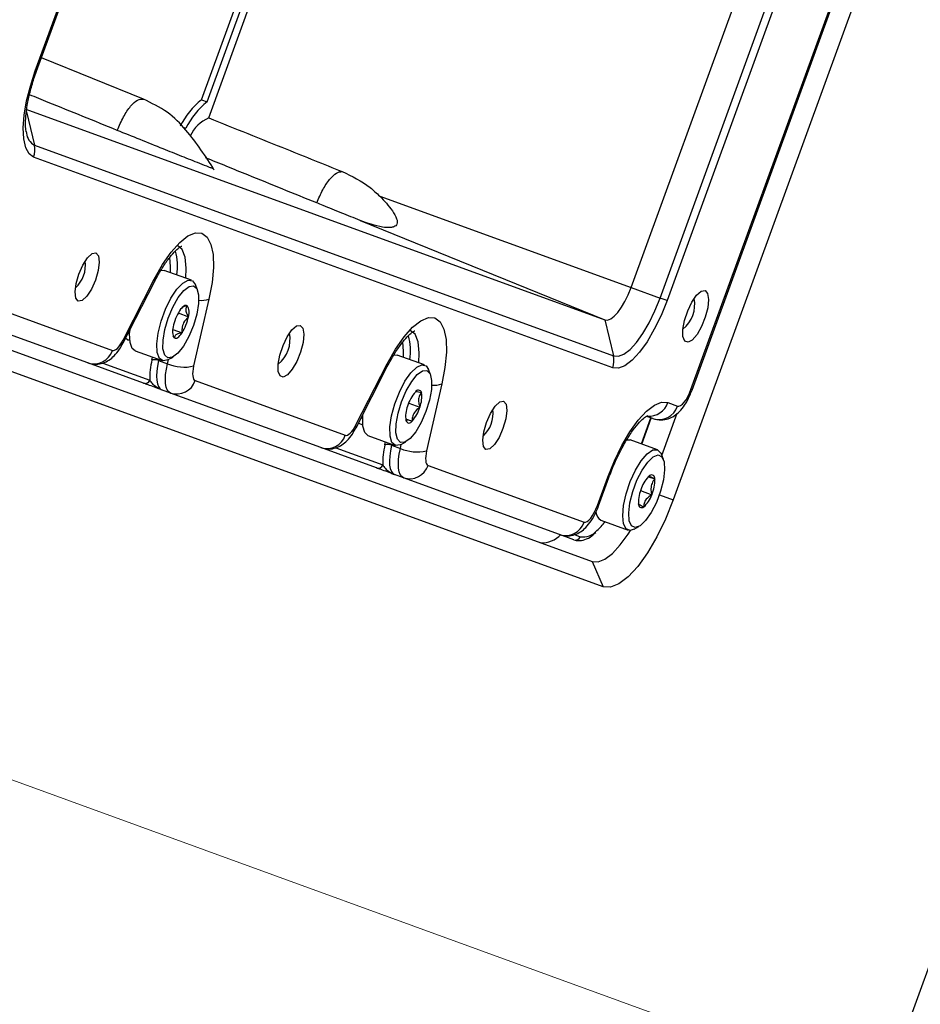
# Model space of a CAD drawing. Header units: inches. Extents: x 0.2 to 16.8, y 0.1 to 10.9.
# Tile 60 of 76: x 10.281 to 10.532, y 8.413 to 8.689. Entities that reach past the tile are written whole.
import ezdxf

# ---------------------------------------------------------------- set-up
doc = ezdxf.new("R2010")
doc.units = ezdxf.units.IN
doc.header["$MEASUREMENT"] = 0
doc.linetypes.add('CENTERX2', pattern=[0.7999999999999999, 0.5, -0.1, 0.1, -0.1])
doc.styles.add('SLDTEXTSTYLE0', font='TXT', dxfattribs={"width": 0.75})
doc.dimstyles.new('SLDDIMSTYLE22', dxfattribs={"dimtxt": 0.1181102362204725, "dimasz": 0.0984251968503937, "dimexe": 0, "dimexo": 0.0625, "dimgap": 0.02952755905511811, "dimtad": 0, "dimtih": 1, "dimtoh": 1, "dimdec": 0, "dimlfac": 355.6, "dimrnd": 1e-09, "dimzin": 12, "dimdsep": 46, "dimtxsty": 'SLDTEXTSTYLE0', "dimsah": 1, "dimcen": 0.09, "dimadec": 0, "dimazin": 3, "dimtfac": 1, "dimtdec": 0, "dimtofl": 0, "dimtmove": 0, "dimatfit": 3, "dimfxl": 0, "dimfrac": 2, "dimtolj": 1, "dimtzin": 12, "dimarcsym": 0})

# ---------------------------------------------------------------- blocks, each defined once
blk = doc.blocks.new('_D_22')
at = {"color": 7, "linetype": 'Continuous', "lineweight": 0}
for p, q in [((10.29636754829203, 9.53516817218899), (11.52850990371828, 9.08670503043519)), ((11.47301624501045, 9.106903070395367), (11.16537006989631, 8.261652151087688)), ((11.10069818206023, 8.23766100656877), (11.06471146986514, 8.23766100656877)), ((11.06471146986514, 8.23766100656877), (11.06471146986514, 8.050161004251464)), ((11.40614437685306, 8.23766100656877), (11.44213108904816, 8.23766100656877)), ((11.44213108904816, 8.23766100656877), (11.44213108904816, 8.050161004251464)), ((11.06471146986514, 8.050161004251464), (11.10069818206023, 8.050161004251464)), ((11.44213108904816, 8.050161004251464), (11.40614437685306, 8.050161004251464)), ((10.78799875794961, 7.224832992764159), (11.07966152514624, 8.026169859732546)), ((9.611350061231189, 7.653098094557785), (10.84349241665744, 7.204634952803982))]:
    blk.add_line(p, q, dxfattribs=at)
at = {"color": 7, "linetype": 'Continuous', "lineweight": 18}
for points in [[(11.47301624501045, 9.106903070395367), (11.42085495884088, 9.021146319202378), (11.45785073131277, 9.007680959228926)], [(10.78799875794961, 7.224832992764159), (10.84016004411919, 7.310589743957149), (10.8031642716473, 7.324055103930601)]]:
    blk.add_solid(points, dxfattribs=at)
at = {"color": 7, "linetype": 'Continuous', "lineweight": 18, "char_height": 0.1181102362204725, "attachment_point": 1, "style": 'SLDTEXTSTYLE0'}
for s, insert in [('712', (10.76691373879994, 8.202413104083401)), ('28.0', (11.10069818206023, 8.202413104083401))]:
    blk.add_mtext(s, dxfattribs=dict(at, insert=insert))

msp = doc.modelspace()

# ---------------------------------------------------------------- linework, layer by layer
at = {"color": 7, "linetype": 'Continuous', "lineweight": 25}
for p, q in [((10.14722806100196, 7.359576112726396), (10.895546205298, 9.415563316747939)), ((10.28493939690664, 8.674209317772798), (10.35130438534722, 8.856545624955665)), ((10.28525812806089, 8.674093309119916), (10.35162311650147, 8.856429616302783)), ((10.33337380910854, 8.661033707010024), (10.39687641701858, 8.835505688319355)), ((10.56508645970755, 8.83439960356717), (10.46313444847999, 8.554288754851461)), ((10.33137873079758, 8.666121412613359), (10.39207778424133, 8.832890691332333)), ((10.33296797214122, 8.66554297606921), (10.39366702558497, 8.832312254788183)), ((10.46809303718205, 8.585102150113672), (10.54888519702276, 8.807076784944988)), ((10.46841176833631, 8.584986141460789), (10.54920392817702, 8.806960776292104)), ((10.45136274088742, 8.613636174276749), (10.517727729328, 8.795972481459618)), ((10.45947847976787, 8.610682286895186), (10.52584346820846, 8.793018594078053)), ((10.52777843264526, 8.792314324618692), (10.46141344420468, 8.609978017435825)), ((10.3151651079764, 8.666278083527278), (10.28663601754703, 8.677879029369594)), ((10.28525812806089, 8.674093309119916), (10.28493939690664, 8.674209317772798)), ((10.33137873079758, 8.666121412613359), (10.33296797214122, 8.66554297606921)), ((10.2822870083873, 8.663474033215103), (10.44406847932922, 8.604590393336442)), ((10.28245886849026, 8.662749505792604), (10.28467311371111, 8.65341469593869)), ((10.32614367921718, 8.658459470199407), (10.32700363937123, 8.658146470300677)), ((10.28237180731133, 8.657296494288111), (10.28246744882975, 8.6567866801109)), ((10.28467311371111, 8.65341469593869), (10.44645458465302, 8.594531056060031)), ((10.44624939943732, 8.591172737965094), (10.2844679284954, 8.650056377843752)), ((10.3811391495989, 8.639195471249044), (10.45136274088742, 8.613636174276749)), ((10.3756635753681, 8.632406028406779), (10.44406847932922, 8.604590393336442)), ((10.32857866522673, 8.615681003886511), (10.32097389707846, 8.61844891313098)), ((10.30943430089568, 8.59890536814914), (10.31816277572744, 8.615965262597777)), ((10.30947492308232, 8.598151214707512), (10.31820339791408, 8.615211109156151)), ((10.33024691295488, 8.612981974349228), (10.32969636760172, 8.614401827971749)), ((10.26290456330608, 8.61190263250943), (10.30646999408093, 8.596046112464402)), ((10.45136274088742, 8.613636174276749), (10.45947847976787, 8.610682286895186)), ((10.33345019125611, 8.610401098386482), (10.32917070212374, 8.59172190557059)), ((10.46141344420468, 8.609978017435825), (10.45947847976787, 8.610682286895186)), ((10.24528036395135, 8.608143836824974), (10.44050269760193, 8.53708871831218)), ((10.2995799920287, 8.592568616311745), (10.25601456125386, 8.608425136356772)), ((10.32487555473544, 8.606528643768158), (10.32770517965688, 8.605498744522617)), ((10.44406847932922, 8.604590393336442), (10.44645458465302, 8.594531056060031)), ((10.44354545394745, 8.529995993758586), (10.24832312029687, 8.60105111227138)), ((10.32334231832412, 8.601920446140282), (10.32591761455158, 8.600983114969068)), ((10.32378979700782, 8.599539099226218), (10.32345995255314, 8.60010370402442)), ((10.31279849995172, 8.59598719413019), (10.32040326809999, 8.593219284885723)), ((10.29665830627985, 8.593632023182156), (10.2966590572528, 8.593631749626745)), ((10.31519086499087, 8.586886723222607), (10.2995799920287, 8.592568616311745)), ((10.30379735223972, 8.59252993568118), (10.31691336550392, 8.58775609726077)), ((10.31753388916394, 8.593398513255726), (10.31771684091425, 8.594197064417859)), ((10.3194393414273, 8.5935701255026), (10.31936461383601, 8.593243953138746)), ((10.31936461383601, 8.593243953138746), (10.32184780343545, 8.592340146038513)), ((10.32184780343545, 8.592340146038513), (10.3221130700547, 8.593497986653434)), ((10.32208171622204, 8.593480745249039), (10.32341612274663, 8.594214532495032)), ((10.37450841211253, 8.575220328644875), (10.38323688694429, 8.592280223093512)), ((10.39365277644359, 8.591995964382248), (10.38604800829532, 8.594763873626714)), ((10.37454903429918, 8.574466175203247), (10.38327750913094, 8.591526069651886)), ((10.39532102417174, 8.589296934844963), (10.39477047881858, 8.590716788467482)), ((10.3296035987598, 8.587626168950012), (10.37154410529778, 8.572361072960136)), ((10.39852430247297, 8.586716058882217), (10.39424481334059, 8.568036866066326)), ((10.32271359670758, 8.584148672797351), (10.32023040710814, 8.585052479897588)), ((10.36465410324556, 8.56888357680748), (10.32271359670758, 8.584148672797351)), ((10.46841176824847, 8.584986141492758), (10.46809303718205, 8.585102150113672)), ((10.38924788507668, 8.581363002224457), (10.39236517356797, 8.580228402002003)), ((10.46165037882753, 8.581461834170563), (10.46436180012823, 8.580474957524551)), ((10.45997692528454, 8.566690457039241), (10.46427746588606, 8.578506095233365)), ((10.37639626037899, 8.57807659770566), (10.37644945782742, 8.578057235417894)), ((10.38838704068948, 8.57696564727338), (10.39019805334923, 8.57630649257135)), ((10.45426535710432, 8.569934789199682), (10.45691033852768, 8.577201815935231)), ((10.45434503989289, 8.569905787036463), (10.45699002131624, 8.57717281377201)), ((10.45747179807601, 8.576997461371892), (10.45576583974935, 8.577618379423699)), ((10.37787261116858, 8.572302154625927), (10.38547737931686, 8.569534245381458)), ((10.3826080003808, 8.569713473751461), (10.38279095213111, 8.570512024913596)), ((10.3871558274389, 8.569795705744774), (10.38849023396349, 8.570529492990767)), ((10.45013041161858, 8.571099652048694), (10.45112211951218, 8.57107883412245)), ((10.45872688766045, 8.568310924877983), (10.45112211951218, 8.57107883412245)), ((10.36173241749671, 8.569946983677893), (10.36173316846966, 8.569946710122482)), ((10.38026497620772, 8.56320168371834), (10.36465410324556, 8.56888357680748)), ((10.36887146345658, 8.568844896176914), (10.38198747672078, 8.564071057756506)), ((10.38451345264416, 8.569885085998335), (10.38443872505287, 8.56955891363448)), ((10.38443872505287, 8.56955891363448), (10.38692191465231, 8.568655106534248)), ((10.38692191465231, 8.568655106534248), (10.38718718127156, 8.569812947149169)), ((10.4603951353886, 8.565611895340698), (10.45984459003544, 8.567031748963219)), ((10.39467770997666, 8.563941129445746), (10.4382431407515, 8.548084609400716)), ((10.38778770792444, 8.560463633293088), (10.385304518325, 8.56136744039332)), ((10.43135313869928, 8.544607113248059), (10.38778770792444, 8.560463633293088)), ((10.44197437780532, 8.552711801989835), (10.44485981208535, 8.560639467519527)), ((10.44229310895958, 8.552595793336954), (10.4451785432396, 8.560523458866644)), ((10.4451785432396, 8.560523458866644), (10.44485981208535, 8.560639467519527)), ((10.45620561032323, 8.560773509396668), (10.45798613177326, 8.560125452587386)), ((10.45402999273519, 8.556880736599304), (10.45715052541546, 8.55574495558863)), ((10.4592667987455, 8.555696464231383), (10.46313444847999, 8.554288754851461)), ((10.44229310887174, 8.552595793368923), (10.44197437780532, 8.552711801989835)), ((10.44294672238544, 8.548617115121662), (10.45055149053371, 8.545849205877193)), ((10.42843145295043, 8.545670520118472), (10.42843220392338, 8.545670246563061)), ((10.45222993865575, 8.546110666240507), (10.45356434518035, 8.546844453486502)), ((10.43542483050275, 8.54312513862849), (10.43135313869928, 8.544607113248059)), ((10.4355704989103, 8.544568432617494), (10.43714733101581, 8.543994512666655)), ((10.44050269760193, 8.53708871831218), (10.44354545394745, 8.529995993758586))]:
    msp.add_line(p, q, dxfattribs=at)
at = {"color": 7, "linetype": 'CENTERX2', "lineweight": 18}
msp.add_line((10.73265790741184, 8.310673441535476), (7.888671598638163, 9.345799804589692), dxfattribs=at)
at = {"color": 7, "linetype": 'Continuous', "lineweight": 25, "flags": 128}
for points in [[(10.2844679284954, 8.650056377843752), (10.28318495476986, 8.650990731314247), (10.28225171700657, 8.652714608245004), (10.2817040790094, 8.655161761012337), (10.28156308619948, 8.658238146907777), (10.28183415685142, 8.66182554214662), (10.28250687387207, 8.665786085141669), (10.28355538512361, 8.669967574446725), (10.28493939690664, 8.674209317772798)], [(10.31816277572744, 8.615965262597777), (10.32046700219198, 8.620054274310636), (10.32286951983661, 8.62352328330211), (10.32527105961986, 8.626228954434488), (10.32757239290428, 8.62805949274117), (10.32967843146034, 8.628939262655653), (10.33150215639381, 8.628831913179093), (10.33296821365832, 8.627741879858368), (10.33401602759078, 8.625714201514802), (10.33460230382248, 8.622832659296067), (10.33470281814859, 8.619216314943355), (10.33431341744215, 8.615014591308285), (10.33345019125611, 8.610401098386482)], [(10.32699428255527, 8.61625767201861), (10.32711618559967, 8.619062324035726), (10.32679426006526, 8.62210813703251), (10.32594272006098, 8.624247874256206), (10.32461951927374, 8.625351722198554)], [(10.30185749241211, 8.623311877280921), (10.3025527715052, 8.622477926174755), (10.30276881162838, 8.620745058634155), (10.30247272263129, 8.61837708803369), (10.30170958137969, 8.615734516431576), (10.30059556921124, 8.613219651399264), (10.29930028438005, 8.611215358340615), (10.29802092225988, 8.610026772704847), (10.29695225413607, 8.60983484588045), (10.29625697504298, 8.610668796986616), (10.2960409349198, 8.612401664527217), (10.29633702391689, 8.614769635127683), (10.29710016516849, 8.617412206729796), (10.29821417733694, 8.619927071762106), (10.29950946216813, 8.621931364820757), (10.3007888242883, 8.623119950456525), (10.30185749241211, 8.623311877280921)], [(10.32268738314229, 8.617825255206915), (10.32273163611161, 8.619546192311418), (10.32249903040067, 8.622056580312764)], [(10.31999288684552, 8.61847249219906), (10.32004695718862, 8.618485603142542), (10.32097389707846, 8.61844891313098)], [(10.31816277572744, 8.615965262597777), (10.31827037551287, 8.615526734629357), (10.31820339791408, 8.615211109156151)], [(10.32208171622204, 8.593480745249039), (10.32205616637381, 8.593466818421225), (10.32067485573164, 8.593150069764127), (10.31963262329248, 8.593837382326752), (10.31902207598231, 8.595467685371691), (10.31889746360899, 8.597896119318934), (10.31926985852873, 8.600906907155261), (10.32010617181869, 8.60423252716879), (10.32133209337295, 8.607577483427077), (10.32283869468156, 8.610644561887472), (10.32449210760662, 8.61316123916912), (10.32614541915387, 8.614903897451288), (10.32765172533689, 8.615717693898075), (10.32887718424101, 8.615530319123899), (10.32969636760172, 8.614401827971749)], [(10.32632630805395, 8.597293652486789), (10.3247520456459, 8.595284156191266), (10.32325857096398, 8.594133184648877), (10.32199207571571, 8.593953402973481), (10.32107653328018, 8.59476240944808), (10.32060156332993, 8.596481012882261), (10.32061365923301, 8.598940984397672), (10.32111163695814, 8.601901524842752), (10.32204675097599, 8.605072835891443), (10.32332746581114, 8.608144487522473), (10.32482841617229, 8.610815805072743), (10.32640267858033, 8.612825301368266), (10.32789615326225, 8.613976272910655), (10.32916264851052, 8.61415605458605), (10.33007819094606, 8.613347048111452), (10.33055316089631, 8.61162844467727), (10.33054106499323, 8.60916847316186), (10.33004308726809, 8.60620793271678), (10.32910797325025, 8.603036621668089), (10.32782725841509, 8.599964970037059), (10.32632630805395, 8.597293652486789)], [(10.44406847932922, 8.604590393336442), (10.4448301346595, 8.604537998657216), (10.4457070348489, 8.604884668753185), (10.44666548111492, 8.605617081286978), (10.44766864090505, 8.606707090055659), (10.44867796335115, 8.608112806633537), (10.44965466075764, 8.609780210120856), (10.45056119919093, 8.611645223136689), (10.45136274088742, 8.613636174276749)], [(10.4720259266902, 8.61278056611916), (10.47273920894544, 8.611969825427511), (10.47300190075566, 8.610295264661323), (10.47277852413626, 8.60798304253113), (10.47209924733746, 8.60534543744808), (10.47105581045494, 8.602738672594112), (10.46978913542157, 8.600514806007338), (10.4684702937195, 8.598974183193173), (10.46727740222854, 8.598324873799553), (10.46637156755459, 8.598654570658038), (10.46587512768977, 8.599918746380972), (10.46585512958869, 8.601946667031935), (10.46631427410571, 8.604464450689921), (10.46719055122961, 8.607132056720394), (10.46836561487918, 8.609589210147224), (10.4696807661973, 8.61150405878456), (10.47095838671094, 8.61261799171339), (10.4720259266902, 8.61278056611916)], [(10.32736492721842, 8.608570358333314), (10.32716364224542, 8.608654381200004), (10.32693521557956, 8.608659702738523), (10.32668355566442, 8.608586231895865), (10.32641296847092, 8.60843522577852), (10.32612808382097, 8.608209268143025), (10.3258337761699, 8.607912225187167), (10.32553508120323, 8.60754917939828), (10.32523710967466, 8.607126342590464)], [(10.46141344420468, 8.609978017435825), (10.45974711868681, 8.605839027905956), (10.45786251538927, 8.601961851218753), (10.45583205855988, 8.598495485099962), (10.45373377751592, 8.595573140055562), (10.45164830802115, 8.593307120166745), (10.44965579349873, 8.591784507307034), (10.44783280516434, 8.591063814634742), (10.44624939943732, 8.591172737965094)], [(10.44645458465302, 8.594531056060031), (10.44781451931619, 8.59443750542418), (10.44938022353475, 8.595056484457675), (10.45109152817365, 8.596364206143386), (10.45288266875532, 8.598310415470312), (10.45468481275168, 8.600820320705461), (10.45642870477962, 8.603797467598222), (10.45804732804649, 8.607127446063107), (10.45947847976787, 8.610682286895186)], [(10.38323688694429, 8.592280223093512), (10.38554111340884, 8.596369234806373), (10.38794363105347, 8.599838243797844), (10.39034517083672, 8.602543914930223), (10.39264650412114, 8.604374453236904), (10.3947525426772, 8.605254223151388), (10.39657626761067, 8.605146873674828), (10.39804232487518, 8.604056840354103), (10.39909013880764, 8.602029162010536), (10.39967641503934, 8.599147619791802), (10.39977692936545, 8.59553127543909), (10.39938752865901, 8.59132955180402), (10.39852430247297, 8.586716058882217)], [(10.31080078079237, 8.600742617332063), (10.31112903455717, 8.600877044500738), (10.31130993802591, 8.60097714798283)], [(10.31279849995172, 8.59598719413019), (10.31202785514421, 8.596605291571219), (10.31141730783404, 8.59823559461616), (10.31129269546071, 8.600664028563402), (10.31139253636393, 8.601899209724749)], [(10.32378979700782, 8.599539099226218), (10.32399108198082, 8.599455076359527), (10.32421950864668, 8.599449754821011), (10.32447116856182, 8.599523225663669), (10.32474175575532, 8.599674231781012), (10.32502664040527, 8.599900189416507), (10.32532094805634, 8.600197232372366), (10.325619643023, 8.600560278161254), (10.32591761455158, 8.600983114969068)], [(10.35896777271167, 8.603055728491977), (10.35968105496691, 8.60224498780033), (10.35994374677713, 8.60057042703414), (10.35972037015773, 8.598258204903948), (10.35904109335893, 8.595620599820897), (10.35799765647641, 8.593013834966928), (10.35673098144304, 8.590789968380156), (10.35541213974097, 8.58924934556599), (10.35421924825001, 8.588600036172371), (10.35331341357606, 8.588929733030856), (10.35281697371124, 8.59019390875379), (10.35279697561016, 8.592221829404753), (10.35325612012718, 8.594739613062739), (10.35413239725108, 8.597407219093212), (10.35530746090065, 8.599864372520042), (10.35662261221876, 8.601779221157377), (10.35790023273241, 8.602893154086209), (10.35896777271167, 8.603055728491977)], [(10.39206839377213, 8.592572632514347), (10.39219029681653, 8.59537728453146), (10.39186837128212, 8.598423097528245), (10.39101683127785, 8.60056283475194), (10.3896936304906, 8.601666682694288)], [(10.30646999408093, 8.596046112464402), (10.30676736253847, 8.596007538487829), (10.30710258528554, 8.596092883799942), (10.30746785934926, 8.596300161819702), (10.30785468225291, 8.596624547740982), (10.30825404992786, 8.59705849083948), (10.3086566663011, 8.597591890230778), (10.30905315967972, 8.598212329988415), (10.30943430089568, 8.59890536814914)], [(10.30943430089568, 8.59890536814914), (10.30954190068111, 8.59846684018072), (10.3094746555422, 8.598150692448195)], [(10.31132672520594, 8.598897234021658), (10.31078834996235, 8.598963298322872), (10.31015204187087, 8.599474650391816)], [(10.38776149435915, 8.59414021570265), (10.38780574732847, 8.595861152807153), (10.38757314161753, 8.598371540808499)], [(10.31936461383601, 8.593243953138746), (10.31905760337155, 8.591692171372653), (10.31886744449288, 8.590231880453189), (10.31879856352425, 8.58889707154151), (10.31885256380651, 8.587718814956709), (10.31902818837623, 8.586724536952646), (10.31932134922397, 8.585937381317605), (10.31972522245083, 8.58537567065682), (10.32023040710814, 8.585052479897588)], [(10.32271359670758, 8.584148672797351), (10.32220841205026, 8.584471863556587), (10.32180453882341, 8.58503357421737), (10.32151137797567, 8.585820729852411), (10.32133575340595, 8.586815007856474), (10.32128175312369, 8.587993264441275), (10.32135063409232, 8.589328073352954), (10.32154079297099, 8.59078836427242), (10.32184780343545, 8.592340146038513)], [(10.38327750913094, 8.591526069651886), (10.38334448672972, 8.591841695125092), (10.38323688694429, 8.592280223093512)], [(10.38509218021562, 8.594793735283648), (10.38534812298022, 8.594839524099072), (10.38604800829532, 8.594763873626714)], [(10.32917070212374, 8.59172190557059), (10.3290171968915, 8.590946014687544), (10.32892211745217, 8.590215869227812), (10.32888767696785, 8.589548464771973), (10.32891467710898, 8.588959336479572), (10.32900248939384, 8.588462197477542), (10.32914906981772, 8.588068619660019), (10.32935100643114, 8.587787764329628), (10.3296035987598, 8.587626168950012)], [(10.3871558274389, 8.569795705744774), (10.38688141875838, 8.569659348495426), (10.38554878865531, 8.56951041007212), (10.38457302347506, 8.570361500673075), (10.38404082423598, 8.572136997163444), (10.38399947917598, 8.574679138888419), (10.38445266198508, 8.577762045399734), (10.38536010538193, 8.581111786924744), (10.38664117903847, 8.584430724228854), (10.38818205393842, 8.587423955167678), (10.3898458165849, 8.589825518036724), (10.39148463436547, 8.59142202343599), (10.39295289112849, 8.592071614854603), (10.39412012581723, 8.591716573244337), (10.39477047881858, 8.590716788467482)], [(10.38965342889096, 8.571425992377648), (10.38817824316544, 8.570379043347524), (10.38694515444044, 8.570310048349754), (10.38607486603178, 8.571225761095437), (10.38565256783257, 8.573036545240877), (10.38571959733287, 8.575565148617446), (10.38626939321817, 8.578564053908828), (10.38724813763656, 8.5817397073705), (10.38856002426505, 8.584781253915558), (10.3900766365, 8.587390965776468), (10.391649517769, 8.589313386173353), (10.39312470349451, 8.590360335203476), (10.39435779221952, 8.590429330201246), (10.39522808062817, 8.589513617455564), (10.39565037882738, 8.587702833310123), (10.39558334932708, 8.585174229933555), (10.39503355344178, 8.582175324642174), (10.3940548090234, 8.578999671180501), (10.3927429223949, 8.575958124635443), (10.39122631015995, 8.573348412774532), (10.38965342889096, 8.571425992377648)], [(10.46436180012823, 8.580474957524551), (10.46475141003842, 8.580448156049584), (10.46519997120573, 8.580625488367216), (10.46569024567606, 8.58100013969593), (10.46620339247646, 8.58155771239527), (10.46671969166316, 8.582276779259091), (10.46721930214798, 8.583129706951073), (10.46768302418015, 8.584083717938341), (10.46809303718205, 8.585102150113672)], [(10.41573718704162, 8.581863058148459), (10.41643246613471, 8.581029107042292), (10.41664850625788, 8.57929623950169), (10.41635241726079, 8.576928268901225), (10.41558927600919, 8.574285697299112), (10.41447526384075, 8.5717708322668), (10.41317997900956, 8.569766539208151), (10.41190061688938, 8.568577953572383), (10.41083194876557, 8.568386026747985), (10.41013666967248, 8.569219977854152), (10.40992062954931, 8.570952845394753), (10.4102167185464, 8.573320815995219), (10.410979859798, 8.575963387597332), (10.41209387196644, 8.578478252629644), (10.41338915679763, 8.580482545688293), (10.41466851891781, 8.581671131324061), (10.41573718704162, 8.581863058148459)], [(10.44485981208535, 8.560639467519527), (10.44670487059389, 8.565222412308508), (10.44879161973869, 8.569515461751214), (10.45103986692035, 8.573353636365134), (10.45336321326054, 8.576589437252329), (10.45567237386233, 8.579098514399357), (10.4578786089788, 8.580784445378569), (10.45989713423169, 8.581582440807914), (10.46165037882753, 8.581461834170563)], [(10.3764008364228, 8.575212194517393), (10.37538770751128, 8.575593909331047), (10.37522615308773, 8.57578961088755)], [(10.37587489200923, 8.577057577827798), (10.37620314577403, 8.577192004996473), (10.37638404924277, 8.577292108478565)], [(10.37787261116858, 8.572302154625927), (10.37696825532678, 8.573129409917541), (10.3764360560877, 8.57490490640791), (10.3763947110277, 8.577447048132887), (10.37645783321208, 8.57813509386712)], [(10.37154410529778, 8.572361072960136), (10.37184147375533, 8.572322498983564), (10.3721766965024, 8.572407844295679), (10.37254197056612, 8.572615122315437), (10.37292879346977, 8.572939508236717), (10.37332816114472, 8.573373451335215), (10.37373077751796, 8.573906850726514), (10.37412727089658, 8.57452729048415), (10.37450841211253, 8.575220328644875)], [(10.3745490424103, 8.574466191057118), (10.37461601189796, 8.574781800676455), (10.37450841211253, 8.575220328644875)], [(10.38443872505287, 8.56955891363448), (10.38413171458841, 8.568007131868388), (10.38394155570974, 8.566546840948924), (10.38387267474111, 8.565212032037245), (10.38392667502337, 8.564033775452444), (10.38410229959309, 8.563039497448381), (10.38439546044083, 8.562252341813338), (10.38479933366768, 8.561690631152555), (10.385304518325, 8.56136744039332)], [(10.38778770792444, 8.560463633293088), (10.38728252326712, 8.560786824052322), (10.38687865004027, 8.561348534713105), (10.38658548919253, 8.562135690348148), (10.38640986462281, 8.56312996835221), (10.38635586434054, 8.56430822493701), (10.38642474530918, 8.565643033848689), (10.38661490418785, 8.567103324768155), (10.38692191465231, 8.568655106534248)], [(10.39424481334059, 8.568036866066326), (10.39409130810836, 8.56726097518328), (10.39399622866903, 8.566530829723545), (10.39396178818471, 8.565863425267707), (10.39398878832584, 8.565274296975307), (10.3940766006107, 8.564777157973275), (10.39422318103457, 8.564383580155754), (10.394425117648, 8.564102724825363), (10.39467770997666, 8.563941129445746)], [(10.45222993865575, 8.546110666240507), (10.45114097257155, 8.545764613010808), (10.45000394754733, 8.546203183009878), (10.44927878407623, 8.547608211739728), (10.44902991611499, 8.54985485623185), (10.44927945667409, 8.552743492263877), (10.45000523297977, 8.556017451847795), (10.45114275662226, 8.559385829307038), (10.45259095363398, 8.56254932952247), (10.45422114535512, 8.56522686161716), (10.4558884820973, 8.567180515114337), (10.45744481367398, 8.56823669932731), (10.45875185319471, 8.56830156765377), (10.45969346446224, 8.567369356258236), (10.45984459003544, 8.567031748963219)], [(10.45388629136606, 8.54704252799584), (10.45252898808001, 8.54653223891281), (10.45148458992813, 8.547015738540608), (10.45085532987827, 8.548445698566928), (10.45070280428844, 8.550682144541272), (10.45104194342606, 8.553506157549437), (10.45183954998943, 8.556641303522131), (10.45301754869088, 8.559780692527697), (10.4544606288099, 8.562617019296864), (10.45602753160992, 8.564872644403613), (10.45756487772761, 8.56632677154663), (10.45892218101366, 8.566837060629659), (10.45996657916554, 8.566353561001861), (10.4605958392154, 8.564923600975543), (10.46074836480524, 8.562687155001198), (10.46040922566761, 8.559863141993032), (10.45961161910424, 8.556727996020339), (10.4584336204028, 8.553588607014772), (10.45699054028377, 8.550752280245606), (10.45542363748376, 8.548496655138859), (10.45388629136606, 8.54704252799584)], [(10.46313444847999, 8.554288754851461), (10.46098188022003, 8.548941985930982), (10.4585473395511, 8.543933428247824), (10.45592438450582, 8.539455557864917), (10.45321381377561, 8.535680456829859), (10.45051979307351, 8.532753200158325), (10.4479458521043, 8.530786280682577), (10.44559090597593, 8.529855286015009), (10.44354545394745, 8.529995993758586)], [(10.4382431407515, 8.548084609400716), (10.43863275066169, 8.54805780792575), (10.439081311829, 8.548235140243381), (10.43957158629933, 8.548609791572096), (10.44008473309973, 8.549167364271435), (10.44060103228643, 8.549886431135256), (10.44110064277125, 8.550739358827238), (10.44156436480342, 8.551693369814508), (10.44197437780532, 8.552711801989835)], [(10.44050269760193, 8.53708871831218), (10.44215853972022, 8.53697481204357), (10.44406492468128, 8.537728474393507), (10.44614859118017, 8.53932074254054), (10.44832946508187, 8.541690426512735), (10.45052373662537, 8.544746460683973), (10.45116326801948, 8.545765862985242)]]:
    msp.add_lwpolyline(points, dxfattribs=at)
at = {"color": 7, "linetype": 'Continuous', "lineweight": 25}
for centre, radius, start, end in [((10.34481895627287, 8.649180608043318), 0.02162476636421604, 128.4272204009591, 153.8093371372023), ((10.34640819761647, 8.648602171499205), 0.0216247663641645, 128.4272204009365, 153.8093371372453), ((10.33696913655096, 8.65219285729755), 0.009543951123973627, 112.1302067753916, 156.5783979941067), ((10.28685717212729, 8.657250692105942), 0.00441417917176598, 186.0339952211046, 240.3445936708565), ((10.27895210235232, 8.652078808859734), 0.005874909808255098, 339.8640497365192, 13.14337192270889), ((10.30841758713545, 8.61947995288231), 0.01625965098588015, 351.8022177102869, 15.56865685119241), ((10.29052577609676, 8.619805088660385), 0.008413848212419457, 311.7260448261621, 8.273955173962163), ((10.33132948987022, 8.61621301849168), 0.006186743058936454, 263.2338497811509, 290.0464321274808), ((10.46025734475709, 8.60890249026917), 0.00890641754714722, 308.9653504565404, 11.03464954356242), ((10.33635066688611, 8.600115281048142), 0.01314024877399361, 147.7539489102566, 169.0526130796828), ((10.32455989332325, 8.606704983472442), 0.003368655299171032, 339.017837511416, 33.6242930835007), ((10.31480405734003, 8.607994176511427), 0.01314024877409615, 327.753948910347, 349.0526130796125), ((10.32659483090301, 8.601404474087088), 0.003368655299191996, 159.0178375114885, 213.6242930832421), ((10.34719919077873, 8.599177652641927), 0.008906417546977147, 308.9653504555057, 11.03464954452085), ((10.3734916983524, 8.595794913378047), 0.01625965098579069, 351.8022177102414, 15.56865685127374), ((10.30128288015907, 8.597759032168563), 0.00546262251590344, 251.8362067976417, 341.7254354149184), ((10.33819166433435, 8.588271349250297), 0.02128453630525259, 166.0611136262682, 181.3871407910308), ((10.31821911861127, 8.590595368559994), 0.002885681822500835, 66.61183841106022, 103.7365826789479), ((10.32642978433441, 8.602934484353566), 0.01154272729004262, 246.6118384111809, 283.7365826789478), ((10.44073357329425, 8.593195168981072), 0.005874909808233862, 339.8640497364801, 13.14337192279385), ((10.31561658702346, 8.588184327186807), 0.001365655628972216, 251.836206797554, 341.7254354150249), ((10.32441648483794, 8.589339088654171), 0.005462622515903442, 251.8362067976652, 341.7254354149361), ((10.39640360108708, 8.592527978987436), 0.006186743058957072, 263.2338497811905, 290.0464321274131), ((10.39879266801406, 8.577625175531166), 0.01026872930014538, 138.4743334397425, 163.6784282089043), ((10.39193709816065, 8.584063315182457), 0.0009105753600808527, 14.51908669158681, 156.0546472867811), ((10.38515013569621, 8.583090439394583), 0.007761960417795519, 338.3629259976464, 8.902267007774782), ((10.45637450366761, 8.58327424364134), 0.005578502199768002, 265.1936392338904, 341.040981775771), ((10.39615281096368, 8.577648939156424), 0.007761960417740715, 158.3629259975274, 188.9022670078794), ((10.38251027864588, 8.583114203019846), 0.01026872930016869, 318.4743334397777, 343.6784282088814), ((10.40440547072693, 8.578356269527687), 0.008413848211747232, 311.7260448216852, 8.273955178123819), ((10.45917468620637, 8.582187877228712), 0.005462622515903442, 251.8362067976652, 341.7254354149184), ((10.38936584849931, 8.576676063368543), 0.0009105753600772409, 194.5190866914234, 336.0546472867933), ((10.36635699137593, 8.574073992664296), 0.005462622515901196, 251.8362067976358, 341.7254354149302), ((10.40326577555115, 8.564586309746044), 0.02128453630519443, 166.0611136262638, 181.3871407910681), ((10.38329322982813, 8.566910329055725), 0.002885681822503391, 66.6118384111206, 103.7365826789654), ((10.39150389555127, 8.579249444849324), 0.01154272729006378, 246.6118384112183, 283.7365826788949), ((10.38069069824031, 8.564499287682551), 0.001365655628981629, 251.8362067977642, 341.7254354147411), ((10.3894905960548, 8.565654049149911), 0.005462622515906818, 251.8362067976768, 341.7254354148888), ((10.46182973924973, 8.555140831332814), 0.007928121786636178, 131.6469899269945, 161.7445831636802), ((10.45711464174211, 8.560354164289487), 0.0009010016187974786, 345.2950440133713, 127.8982978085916), ((10.44787202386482, 8.559784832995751), 0.01011984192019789, 336.4715983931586, 1.928859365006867), ((10.46357914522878, 8.553584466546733), 0.01011984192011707, 156.4715983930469, 181.9288593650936), ((10.4496214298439, 8.55822846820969), 0.007928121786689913, 311.6469899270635, 341.744583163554), ((10.44441906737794, 8.55107367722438), 0.002864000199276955, 183.6457990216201, 239.0635581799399), ((10.45433652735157, 8.553015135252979), 0.0009010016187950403, 165.2950440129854, 307.8982978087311), ((10.42873928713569, 8.560255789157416), 0.01958123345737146, 311.9951623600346, 321.9181019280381), ((10.43305602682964, 8.549797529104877), 0.00546262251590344, 251.8362067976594, 341.7254354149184), ((10.43797427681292, 8.549023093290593), 0.005096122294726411, 260.6613426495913, 319.3455200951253), ((10.42663779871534, 8.549122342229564), 0.006796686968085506, 264.9759629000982, 318.635930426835), ((10.43585055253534, 8.544422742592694), 0.001365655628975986, 251.8362067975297, 341.7254354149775)]:
    msp.add_arc(centre, radius, start, end, dxfattribs=at)
for points, knots in [([(10.28243810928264, 8.65702925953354), (10.28241172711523, 8.657131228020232), (10.28230644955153, 8.657538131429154), (10.2821803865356, 8.6590662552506), (10.28225638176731, 8.661502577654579), (10.28265278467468, 8.664636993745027), (10.28341094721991, 8.668222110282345), (10.28433013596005, 8.671457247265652), (10.28502009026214, 8.67341713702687), (10.28525812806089, 8.674093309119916)], [0, 0, 0, 0, 0.05014964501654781, 0.2001212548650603, 0.3630512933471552, 0.5366000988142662, 0.7173878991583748, 0.9024973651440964, 1, 1, 1, 1]), ([(10.30782958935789, 8.657572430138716), (10.30140712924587, 8.660180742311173), (10.29323124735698, 8.66350116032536), (10.28506236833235, 8.666819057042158), (10.28331044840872, 8.667530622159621)], [0, 0, 0, 0, 0.7855372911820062, 1, 1, 1, 1]), ([(10.33494684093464, 8.646476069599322), (10.33249281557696, 8.650291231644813), (10.32876725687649, 8.656083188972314), (10.32194411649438, 8.663021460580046), (10.31742425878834, 8.665189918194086), (10.3151194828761, 8.666295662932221)], [0, 0, 0, 0, 0.4860823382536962, 0.73794196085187, 0.9999999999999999, 0.9999999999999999, 0.9999999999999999, 0.9999999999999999]), ([(10.33337380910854, 8.661033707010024), (10.34065227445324, 8.658121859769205), (10.35308232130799, 8.65314905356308), (10.36549886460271, 8.648142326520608), (10.37064484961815, 8.64606730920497)], [0, 0, 0, 0, 0.5855541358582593, 1, 1, 1, 1]), ([(10.33474320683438, 8.646795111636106), (10.33471702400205, 8.64680200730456), (10.33466421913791, 8.6468159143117), (10.33419398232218, 8.646993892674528), (10.33298399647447, 8.64746603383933), (10.3301211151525, 8.648601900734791), (10.32582329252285, 8.650318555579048), (10.32024399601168, 8.652555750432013), (10.31412889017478, 8.655016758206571), (10.30994821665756, 8.656712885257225), (10.30782950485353, 8.657572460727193)], [0, 0, 0, 0, 0.02708048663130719, 0.05461523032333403, 0.09236770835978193, 0.1878685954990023, 0.364808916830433, 0.5456512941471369, 0.7697418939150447, 1, 1, 1, 1]), ([(10.36356436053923, 8.637286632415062), (10.35714220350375, 8.639894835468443), (10.34678811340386, 8.644099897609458), (10.33644289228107, 8.648301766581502), (10.33251432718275, 8.649897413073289)], [0, 0, 0, 0, 0.620253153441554, 1, 1, 1, 1]), ([(10.37064494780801, 8.646067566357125), (10.37337629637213, 8.644753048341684), (10.37718653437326, 8.64291929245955), (10.38026692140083, 8.640017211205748), (10.3811391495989, 8.639195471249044)], [0, 0, 0, 0, 0.7168446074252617, 1, 1, 1, 1]), ([(10.3811391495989, 8.639195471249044), (10.38240410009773, 8.637860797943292), (10.38430271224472, 8.635857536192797), (10.38577587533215, 8.633363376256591), (10.38609405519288, 8.632087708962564), (10.3860273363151, 8.63139934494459), (10.38566724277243, 8.630897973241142), (10.38504879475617, 8.630543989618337), (10.38379990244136, 8.630318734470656), (10.38054501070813, 8.630605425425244), (10.37774074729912, 8.631639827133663), (10.3756635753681, 8.632406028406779)], [0, 0, 0, 0, 0.2603831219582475, 0.390818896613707, 0.4351788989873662, 0.4799533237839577, 0.5126536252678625, 0.5452904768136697, 0.5975858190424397, 0.7019240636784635, 1, 1, 1, 1]), ([(10.3756635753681, 8.632406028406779), (10.37394894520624, 8.633094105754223), (10.37047530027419, 8.63448807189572), (10.36640590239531, 8.636132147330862), (10.36415426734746, 8.637046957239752), (10.36356427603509, 8.637286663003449)], [0, 0, 0, 0, 0.4183852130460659, 0.8476006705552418, 1, 1, 1, 1]), ([(10.31820339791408, 8.615211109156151), (10.3185313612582, 8.615834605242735), (10.3194774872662, 8.617633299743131), (10.32109795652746, 8.620243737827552), (10.32293409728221, 8.62270065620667), (10.32450174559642, 8.624308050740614), (10.32549611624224, 8.625106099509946), (10.32599809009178, 8.62526456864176), (10.32586191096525, 8.625246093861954), (10.32585216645, 8.62524477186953)], [0, 0, 0, 0, 0.1050864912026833, 0.3031590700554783, 0.4970171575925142, 0.6835129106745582, 0.8397209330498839, 0.9885309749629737, 0.9999999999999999, 0.9999999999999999, 0.9999999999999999, 0.9999999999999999]), ([(10.32592153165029, 8.608120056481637), (10.32608062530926, 8.608211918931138), (10.32644445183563, 8.608421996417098), (10.32703347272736, 8.608516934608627), (10.32736492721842, 8.608570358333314)], [0, 0, 0, 0, 0.4372788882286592, 1, 1, 1, 1]), ([(10.32736492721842, 8.608570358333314), (10.32728273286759, 8.608455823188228), (10.32702264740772, 8.60809340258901), (10.32685317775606, 8.607315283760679), (10.32719917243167, 8.606320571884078), (10.32757195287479, 8.605715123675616), (10.32770517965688, 8.605498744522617)], [0, 0, 0, 0, 0.1560254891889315, 0.4937074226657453, 0.8190577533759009, 1, 1, 1, 1]), ([(10.32770517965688, 8.605498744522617), (10.32719416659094, 8.604945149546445), (10.32631977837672, 8.603997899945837), (10.32587727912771, 8.602319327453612), (10.32590522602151, 8.60139351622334), (10.32591761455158, 8.600983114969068)], [0, 0, 0, 0, 0.4391165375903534, 0.7513669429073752, 1, 1, 1, 1]), ([(10.32591761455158, 8.600983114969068), (10.325357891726, 8.600869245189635), (10.32440015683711, 8.600674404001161), (10.3238364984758, 8.600089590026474), (10.32380414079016, 8.599708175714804), (10.32378979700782, 8.599539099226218)], [0, 0, 0, 0, 0.4391165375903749, 0.7513669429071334, 1, 1, 1, 1]), ([(10.38327750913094, 8.591526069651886), (10.38360547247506, 8.59214956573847), (10.38455159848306, 8.593948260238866), (10.38617206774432, 8.596558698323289), (10.38800820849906, 8.599015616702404), (10.38957585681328, 8.600623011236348), (10.3905702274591, 8.601421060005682), (10.39107220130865, 8.601579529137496), (10.39093602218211, 8.601561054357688), (10.39092627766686, 8.601559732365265)], [0, 0, 0, 0, 0.1050864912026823, 0.303159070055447, 0.4970171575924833, 0.6835129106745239, 0.8397209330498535, 0.9885309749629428, 1, 1, 1, 1]), ([(10.2995799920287, 8.592568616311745), (10.30035146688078, 8.59238031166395), (10.30178427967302, 8.592030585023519), (10.30386307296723, 8.592454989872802), (10.30558552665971, 8.593311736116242), (10.30710958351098, 8.594607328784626), (10.30840123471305, 8.596208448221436), (10.30913814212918, 8.597541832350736), (10.30947492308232, 8.598151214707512)], [0, 0, 0, 0, 0.1822231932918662, 0.338431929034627, 0.4873547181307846, 0.6463638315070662, 0.8383814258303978, 0.9999999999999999, 0.9999999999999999, 0.9999999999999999, 0.9999999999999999]), ([(10.32023040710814, 8.585052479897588), (10.32022264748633, 8.585055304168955), (10.31888927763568, 8.585540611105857), (10.31678029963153, 8.586308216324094), (10.31558417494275, 8.58674357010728), (10.31519086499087, 8.586886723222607)], [0, 0, 0, 0, 0.003913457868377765, 0.672466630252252, 1, 1, 1, 1]), ([(10.32023040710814, 8.585052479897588), (10.32022427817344, 8.585054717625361), (10.31924254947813, 8.585413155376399), (10.31788405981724, 8.586328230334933), (10.3171400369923, 8.587422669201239), (10.31691336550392, 8.58775609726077)], [0, 0, 0, 0, 0.004349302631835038, 0.6966684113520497, 1, 1, 1, 1]), ([(10.391291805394, 8.584576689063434), (10.39149610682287, 8.584554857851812), (10.39186404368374, 8.584515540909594), (10.3925247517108, 8.584360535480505), (10.39281859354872, 8.584291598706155)], [0, 0, 0, 0, 0.5552621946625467, 1, 1, 1, 1]), ([(10.39281859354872, 8.584291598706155), (10.3926975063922, 8.58412847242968), (10.39231435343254, 8.583612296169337), (10.39191877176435, 8.58255168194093), (10.39203085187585, 8.581264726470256), (10.39227714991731, 8.580501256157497), (10.39236517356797, 8.580228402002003)], [0, 0, 0, 0, 0.1560254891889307, 0.4937074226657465, 0.8190577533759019, 1, 1, 1, 1]), ([(10.45747179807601, 8.576997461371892), (10.4582432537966, 8.576809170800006), (10.45967603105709, 8.576459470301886), (10.46175505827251, 8.57688370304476), (10.46347667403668, 8.577741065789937), (10.46500427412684, 8.579034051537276), (10.46645918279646, 8.58087183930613), (10.46762437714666, 8.582967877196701), (10.46820838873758, 8.584464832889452), (10.46841176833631, 8.584986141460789)], [0, 0, 0, 0, 0.1523164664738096, 0.2828880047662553, 0.4073693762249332, 0.5402816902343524, 0.7007850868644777, 0.8957996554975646, 1, 1, 1, 1]), ([(10.39236517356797, 8.580228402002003), (10.39179982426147, 8.579759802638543), (10.39083246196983, 8.578957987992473), (10.39025480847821, 8.577490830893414), (10.39021548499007, 8.57667024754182), (10.39019805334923, 8.57630649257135)], [0, 0, 0, 0, 0.4391165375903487, 0.7513669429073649, 1, 1, 1, 1]), ([(10.39019805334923, 8.57630649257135), (10.38969761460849, 8.57641957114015), (10.38884131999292, 8.576613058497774), (10.38842512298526, 8.57659274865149), (10.38846616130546, 8.57649230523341), (10.38848435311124, 8.576447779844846)], [0, 0, 0, 0, 0.4391165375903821, 0.7513669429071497, 1, 1, 1, 1]), ([(10.4451785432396, 8.560523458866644), (10.4454473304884, 8.561239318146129), (10.44623032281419, 8.563324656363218), (10.4477076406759, 8.566649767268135), (10.44959554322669, 8.570237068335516), (10.45151958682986, 8.573278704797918), (10.45334695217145, 8.575627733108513), (10.45481837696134, 8.577106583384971), (10.45583976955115, 8.577810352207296), (10.45594978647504, 8.577847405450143), (10.45600124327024, 8.577864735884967)], [0, 0, 0, 0, 0.07683538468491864, 0.2238257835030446, 0.3699923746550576, 0.5139973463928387, 0.654321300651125, 0.7889760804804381, 0.9013005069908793, 1, 1, 1, 1]), ([(10.36465410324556, 8.56888357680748), (10.36542557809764, 8.568695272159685), (10.36685839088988, 8.568345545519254), (10.36893718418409, 8.568769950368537), (10.37065963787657, 8.569626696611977), (10.37218369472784, 8.570922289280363), (10.37347534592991, 8.57252340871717), (10.37421225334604, 8.57385679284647), (10.37454903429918, 8.574466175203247)], [0, 0, 0, 0, 0.1822231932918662, 0.3384319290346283, 0.4873547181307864, 0.6463638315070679, 0.8383814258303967, 1, 1, 1, 1]), ([(10.385304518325, 8.56136744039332), (10.38529675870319, 8.56137026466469), (10.38396338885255, 8.561855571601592), (10.38185441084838, 8.562623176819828), (10.3806582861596, 8.563058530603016), (10.38026497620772, 8.56320168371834)], [0, 0, 0, 0, 0.003913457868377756, 0.6724666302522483, 1, 1, 1, 1]), ([(10.38198747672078, 8.564071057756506), (10.38221414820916, 8.563737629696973), (10.38295817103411, 8.562643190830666), (10.38431666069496, 8.561728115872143), (10.3852983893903, 8.561369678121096), (10.385304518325, 8.56136744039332)], [0, 0, 0, 0, 0.3033315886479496, 0.9956506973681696, 1, 1, 1, 1]), ([(10.45656119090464, 8.56106514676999), (10.45651007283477, 8.56102347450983), (10.45642260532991, 8.560952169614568), (10.45712403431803, 8.560546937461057), (10.45772134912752, 8.560254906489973), (10.45798613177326, 8.560125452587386)], [0, 0, 0, 0, 0.4391165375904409, 0.7513669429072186, 0.9999999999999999, 0.9999999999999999, 0.9999999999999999, 0.9999999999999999]), ([(10.45798613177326, 8.560125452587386), (10.45784631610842, 8.559946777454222), (10.45740390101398, 8.559381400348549), (10.45689943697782, 8.558230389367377), (10.45689887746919, 8.556849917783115), (10.45708426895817, 8.556035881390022), (10.45715052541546, 8.55574495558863)], [0, 0, 0, 0, 0.156025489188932, 0.4937074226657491, 0.8190577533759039, 1, 1, 1, 1]), ([(10.45715052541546, 8.55574495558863), (10.45657180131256, 8.555345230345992), (10.4555815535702, 8.554661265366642), (10.45497063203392, 8.55336542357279), (10.45491475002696, 8.552630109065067), (10.45488997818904, 8.55230415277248)], [0, 0, 0, 0, 0.439116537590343, 0.75136694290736, 0.9999999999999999, 0.9999999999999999, 0.9999999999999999, 0.9999999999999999]), ([(10.43135313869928, 8.544607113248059), (10.43212459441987, 8.54441882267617), (10.43355737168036, 8.544069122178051), (10.43563639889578, 8.544493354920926), (10.43735801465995, 8.545350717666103), (10.43888561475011, 8.546643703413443), (10.44034052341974, 8.548481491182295), (10.44150571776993, 8.550577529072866), (10.44208972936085, 8.552074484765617), (10.44229310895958, 8.552595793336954)], [0, 0, 0, 0, 0.1523164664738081, 0.2828880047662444, 0.407369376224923, 0.5402816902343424, 0.700785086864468, 0.8957996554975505, 1, 1, 1, 1]), ([(10.45488997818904, 8.55230415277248), (10.45441947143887, 8.552536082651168), (10.45361471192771, 8.552932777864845), (10.45345972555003, 8.553098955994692), (10.45339535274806, 8.553167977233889)], [0, 0, 0, 0, 0.5846550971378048, 1, 1, 1, 1]), ([(10.43542483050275, 8.54312513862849), (10.43581816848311, 8.54302231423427), (10.43681038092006, 8.54276293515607), (10.43852065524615, 8.543118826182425), (10.44014032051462, 8.543907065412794), (10.44116335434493, 8.544852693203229), (10.44154593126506, 8.545206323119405)], [0, 0, 0, 0, 0.1952117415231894, 0.492430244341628, 0.810187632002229, 1, 1, 1, 1])]:
    msp.add_open_spline(points, degree=3, knots=knots, dxfattribs=at)
for points in [[(10.30782959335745, 8.65757242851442), (10.30839158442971, 8.658878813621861), (10.30951556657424, 8.661491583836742), (10.31156684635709, 8.664483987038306), (10.31357736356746, 8.666352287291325), (10.31460523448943, 8.666314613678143), (10.31511916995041, 8.66629577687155)], [(10.3635643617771, 8.63728662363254), (10.36410386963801, 8.638545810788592), (10.36518288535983, 8.641064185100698), (10.36714994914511, 8.643999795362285), (10.36909716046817, 8.645918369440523), (10.37012895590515, 8.646017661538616), (10.37064485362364, 8.646067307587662)]]:
    msp.add_open_spline(points, degree=3, dxfattribs=at)

# ---------------------------------------------------------------- dimensions: what is measured, and where the dimension line sits
at = {"color": 7, "linetype": 'Continuous', "lineweight": 18}
dim = msp.add_linear_dim(base=(10.78799875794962, 7.224832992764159), p1=(10.2408738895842, 9.555366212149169), p2=(9.555856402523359, 7.673296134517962), angle=70.00000000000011, dimstyle='SLDDIMSTYLE22', dxfattribs=at)
dim.commit()
dim.dimension.update_dxf_attribs({"geometry": '_D_22', "text_midpoint": (11.12251579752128, 8.143911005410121), "dimtype": 160})

doc.saveas('drawing.dxf')
